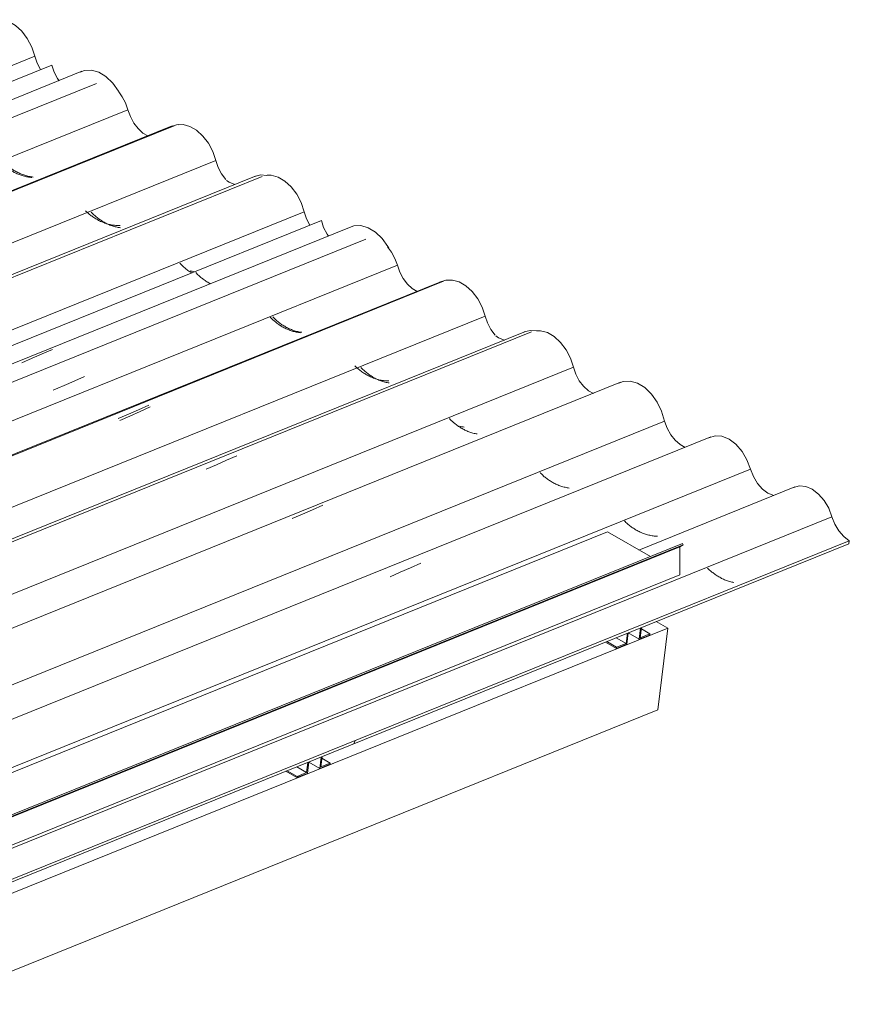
# Model space of a CAD drawing. Header units: metres. Extents: x -16.8 to 29.9, y -11.9 to 37.1.
# Tile 201 of 202: x -3.6 to -2.4, y 25.1 to 26.6. Entities that reach past the tile are written whole.
import ezdxf

# ---------------------------------------------------------------- set-up
doc = ezdxf.new("R2010")
doc.units = ezdxf.units.M
for name, color, linetype, lineweight in [('A-GLAZ-CWMG', 7, 'Continuous', 5), ('A-ROOF', 7, 'Continuous', 5), ('A-ROOF-OTLN', 7, 'Continuous', 5)]:
    doc.layers.add(name, color=color, linetype=linetype, lineweight=lineweight)

# ---------------------------------------------------------------- blocks, each defined once
blk = doc.blocks.new('FP_138-EXPLODE')
at = {"layer": 'A-GLAZ-CWMG', "color": 9, "true_color": 0xc0c0c0}
for p, q in [((-2.5665, 25.7495), (-2.5675, 25.7505)), ((-2.5654, 25.7485), (-2.5665, 25.7495)), ((-2.5644, 25.7475), (-2.5654, 25.7485)), ((-2.5633, 25.7465), (-2.5644, 25.7475)), ((-2.5621, 25.7456), (-2.5633, 25.7465)), ((-2.561, 25.7446), (-2.5621, 25.7456)), ((-2.5598, 25.7437), (-2.561, 25.7446)), ((-2.5586, 25.7427), (-2.5598, 25.7437)), ((-2.5574, 25.7418), (-2.5586, 25.7427)), ((-2.5561, 25.7409), (-2.5574, 25.7418)), ((-2.5548, 25.7401), (-2.5561, 25.7409)), ((-2.5535, 25.7392), (-2.5548, 25.7401)), ((-2.5522, 25.7384), (-2.5535, 25.7392)), ((-2.5509, 25.7376), (-2.5522, 25.7384)), ((-2.5495, 25.7368), (-2.5509, 25.7376)), ((-2.5481, 25.736), (-2.5495, 25.7368)), ((-2.5467, 25.7353), (-2.5481, 25.736)), ((-2.5453, 25.7346), (-2.5467, 25.7353)), ((-2.5438, 25.7339), (-2.5453, 25.7346)), ((-2.5424, 25.7333), (-2.5438, 25.7339)), ((-2.5409, 25.7327), (-2.5424, 25.7333)), ((-2.5394, 25.7321), (-2.5409, 25.7327)), ((-2.5379, 25.7316), (-2.5394, 25.7321)), ((-2.5364, 25.7311), (-2.5379, 25.7316)), ((-2.5349, 25.7306), (-2.5364, 25.7311)), ((-2.5333, 25.7302), (-2.5349, 25.7306)), ((-2.5318, 25.7298), (-2.5333, 25.7302)), ((-2.5302, 25.7295), (-2.5318, 25.7298)), ((-2.5287, 25.7292), (-2.5302, 25.7295))]:
    blk.add_line(p, q, dxfattribs=at)
blk = doc.blocks.new('FP_139-EXPLODE')
at = {"layer": 'A-GLAZ-CWMG'}
blk.add_line((-2.439, 25.8698), (-2.6685, 25.777), dxfattribs=at)
blk = doc.blocks.new('FP_140-EXPLODE')
at = {"layer": 'A-GLAZ-CWMG', "color": 9, "true_color": 0xc0c0c0}
for p, q in [((-2.6887, 25.8188), (-2.6898, 25.8198)), ((-2.6877, 25.8177), (-2.6887, 25.8188)), ((-2.6865, 25.8167), (-2.6877, 25.8177)), ((-2.6854, 25.8157), (-2.6865, 25.8167)), ((-2.6842, 25.8146), (-2.6854, 25.8157)), ((-2.683, 25.8137), (-2.6842, 25.8146)), ((-2.6818, 25.8127), (-2.683, 25.8137)), ((-2.6805, 25.8117), (-2.6818, 25.8127)), ((-2.6792, 25.8108), (-2.6805, 25.8117)), ((-2.6779, 25.8098), (-2.6792, 25.8108)), ((-2.6765, 25.8089), (-2.6779, 25.8098)), ((-2.6752, 25.8081), (-2.6765, 25.8089)), ((-2.6738, 25.8072), (-2.6752, 25.8081)), ((-2.6724, 25.8064), (-2.6738, 25.8072)), ((-2.6709, 25.8056), (-2.6724, 25.8064)), ((-2.6695, 25.8048), (-2.6709, 25.8056)), ((-2.668, 25.8041), (-2.6695, 25.8048)), ((-2.6665, 25.8033), (-2.668, 25.8041)), ((-2.665, 25.8027), (-2.6665, 25.8033)), ((-2.6634, 25.802), (-2.665, 25.8027)), ((-2.6619, 25.8014), (-2.6634, 25.802)), ((-2.6603, 25.8008), (-2.6619, 25.8014)), ((-2.6588, 25.8003), (-2.6603, 25.8008)), ((-2.6572, 25.7998), (-2.6588, 25.8003)), ((-2.6556, 25.7994), (-2.6572, 25.7998)), ((-2.654, 25.7989), (-2.6556, 25.7994)), ((-2.6524, 25.7986), (-2.654, 25.7989)), ((-2.6508, 25.7982), (-2.6524, 25.7986)), ((-2.6491, 25.798), (-2.6508, 25.7982)), ((-2.6475, 25.7977), (-2.6491, 25.798)), ((-2.6459, 25.7975), (-2.6475, 25.7977)), ((-2.6442, 25.7974), (-2.6459, 25.7975)), ((-2.6426, 25.7972), (-2.6442, 25.7974)), ((-2.641, 25.7972), (-2.6426, 25.7972))]:
    blk.add_line(p, q, dxfattribs=at)
blk = doc.blocks.new('FP_141-EXPLODE')
at = {"layer": 'A-GLAZ-CWMG'}
blk.add_line((-2.5627, 25.9435), (-4.5611, 25.1358), dxfattribs=at)
at = {"layer": 'A-GLAZ-CWMG', "color": 9, "true_color": 0xc0c0c0}
for p, q in [((-3.0047, 25.751), (-2.9896, 25.7577)), ((-3.0348, 25.7377), (-3.0198, 25.7444)), ((-3.0198, 25.7444), (-3.0047, 25.751))]:
    blk.add_line(p, q, dxfattribs=at)
blk = doc.blocks.new('FP_142-EXPLODE')
at = {"layer": 'A-GLAZ-CWMG', "color": 9, "true_color": 0xc0c0c0}
for p, q in [((-2.8131, 25.8899), (-2.814, 25.8909)), ((-2.812, 25.8889), (-2.8131, 25.8899)), ((-2.811, 25.8879), (-2.812, 25.8889)), ((-2.8099, 25.8869), (-2.811, 25.8879)), ((-2.8088, 25.8859), (-2.8099, 25.8869)), ((-2.8077, 25.8849), (-2.8088, 25.8859)), ((-2.8065, 25.884), (-2.8077, 25.8849)), ((-2.8053, 25.883), (-2.8065, 25.884)), ((-2.8041, 25.8821), (-2.8053, 25.883)), ((-2.8029, 25.8812), (-2.8041, 25.8821)), ((-2.8016, 25.8803), (-2.8029, 25.8812)), ((-2.8003, 25.8794), (-2.8016, 25.8803)), ((-2.799, 25.8786), (-2.8003, 25.8794)), ((-2.7977, 25.8777), (-2.799, 25.8786)), ((-2.7963, 25.8769), (-2.7977, 25.8777)), ((-2.795, 25.8762), (-2.7963, 25.8769)), ((-2.7936, 25.8754), (-2.795, 25.8762)), ((-2.7921, 25.8747), (-2.7936, 25.8754)), ((-2.7907, 25.874), (-2.7921, 25.8747)), ((-2.7893, 25.8733), (-2.7907, 25.874)), ((-2.7878, 25.8727), (-2.7893, 25.8733)), ((-2.7863, 25.8721), (-2.7878, 25.8727)), ((-2.7848, 25.8716), (-2.7863, 25.8721)), ((-2.7833, 25.871), (-2.7848, 25.8716)), ((-2.7818, 25.8705), (-2.7833, 25.871)), ((-2.7803, 25.8701), (-2.7818, 25.8705)), ((-2.7787, 25.8697), (-2.7803, 25.8701)), ((-2.7772, 25.8693), (-2.7787, 25.8697)), ((-2.7756, 25.869), (-2.7772, 25.8693)), ((-2.7741, 25.8687), (-2.7756, 25.869)), ((-2.7725, 25.8684), (-2.7741, 25.8687)), ((-2.7709, 25.8682), (-2.7725, 25.8684))]:
    blk.add_line(p, q, dxfattribs=at)
blk = doc.blocks.new('FP_143-EXPLODE')
at = {"layer": 'A-GLAZ-CWMG'}
blk.add_line((-2.6955, 26.0238), (-4.6996, 25.2139), dxfattribs=at)
at = {"layer": 'A-GLAZ-CWMG', "color": 9, "true_color": 0xc0c0c0}
for p, q in [((-3.1487, 25.8363), (-3.1338, 25.8428)), ((-3.1786, 25.8233), (-3.1636, 25.8298)), ((-3.1636, 25.8298), (-3.1487, 25.8363))]:
    blk.add_line(p, q, dxfattribs=at)
blk = doc.blocks.new('FP_144-EXPLODE')
at = {"layer": 'A-GLAZ-CWMG', "color": 9, "true_color": 0xc0c0c0}
for p, q in [((-2.9463, 25.9693), (-2.9472, 25.9703)), ((-2.9453, 25.9683), (-2.9463, 25.9693)), ((-2.9443, 25.9673), (-2.9453, 25.9683)), ((-2.9433, 25.9664), (-2.9443, 25.9673)), ((-2.9422, 25.9654), (-2.9433, 25.9664)), ((-2.9411, 25.9644), (-2.9422, 25.9654)), ((-2.94, 25.9635), (-2.9411, 25.9644)), ((-2.9388, 25.9625), (-2.94, 25.9635)), ((-2.9376, 25.9616), (-2.9388, 25.9625)), ((-2.9364, 25.9607), (-2.9376, 25.9616)), ((-2.9352, 25.9598), (-2.9364, 25.9607)), ((-2.9339, 25.9589), (-2.9352, 25.9598)), ((-2.9326, 25.9581), (-2.9339, 25.9589)), ((-2.9313, 25.9573), (-2.9326, 25.9581)), ((-2.93, 25.9565), (-2.9313, 25.9573)), ((-2.9286, 25.9557), (-2.93, 25.9565)), ((-2.9273, 25.9549), (-2.9286, 25.9557)), ((-2.9259, 25.9542), (-2.9273, 25.9549)), ((-2.9245, 25.9535), (-2.9259, 25.9542)), ((-2.9231, 25.9528), (-2.9245, 25.9535)), ((-2.9216, 25.9522), (-2.9231, 25.9528)), ((-2.9202, 25.9516), (-2.9216, 25.9522)), ((-2.9187, 25.951), (-2.9202, 25.9516)), ((-2.9172, 25.9505), (-2.9187, 25.951)), ((-2.9157, 25.95), (-2.9172, 25.9505)), ((-2.9142, 25.9495), (-2.9157, 25.95)), ((-2.9127, 25.9491), (-2.9142, 25.9495)), ((-2.9112, 25.9487), (-2.9127, 25.9491)), ((-2.9096, 25.9483), (-2.9112, 25.9487)), ((-2.9081, 25.948), (-2.9096, 25.9483)), ((-2.9065, 25.9478), (-2.9081, 25.948))]:
    blk.add_line(p, q, dxfattribs=at)
blk = doc.blocks.new('FP_145-EXPLODE')
at = {"layer": 'A-GLAZ-CWMG'}
blk.add_line((-2.8266, 26.0979), (-4.829, 25.2886), dxfattribs=at)
at = {"layer": 'A-GLAZ-CWMG', "color": 9, "true_color": 0xc0c0c0}
for p, q in [((-3.2754, 25.909), (-3.2605, 25.9156)), ((-3.3054, 25.8959), (-3.2904, 25.9025)), ((-3.2904, 25.9025), (-3.2754, 25.909))]:
    blk.add_line(p, q, dxfattribs=at)
blk = doc.blocks.new('FP_146-EXPLODE')
at = {"layer": 'A-GLAZ-CWMG', "color": 9, "true_color": 0xc0c0c0}
for p, q in [((-3.0766, 26.0445), (-3.0776, 26.0455)), ((-3.0756, 26.0435), (-3.0766, 26.0445)), ((-3.0746, 26.0425), (-3.0756, 26.0435)), ((-3.0735, 26.0415), (-3.0746, 26.0425)), ((-3.0724, 26.0405), (-3.0735, 26.0415)), ((-3.0713, 26.0395), (-3.0724, 26.0405)), ((-3.0701, 26.0385), (-3.0713, 26.0395)), ((-3.069, 26.0376), (-3.0701, 26.0385)), ((-3.0677, 26.0366), (-3.069, 26.0376)), ((-3.0665, 26.0357), (-3.0677, 26.0366)), ((-3.0652, 26.0348), (-3.0665, 26.0357)), ((-3.064, 26.0339), (-3.0652, 26.0348)), ((-3.0626, 26.0331), (-3.064, 26.0339)), ((-3.0613, 26.0322), (-3.0626, 26.0331)), ((-3.0599, 26.0314), (-3.0613, 26.0322)), ((-3.0586, 26.0306), (-3.0599, 26.0314)), ((-3.0571, 26.0299), (-3.0586, 26.0306)), ((-3.0557, 26.0291), (-3.0571, 26.0299)), ((-3.0543, 26.0284), (-3.0557, 26.0291)), ((-3.0528, 26.0278), (-3.0543, 26.0284)), ((-3.0513, 26.0271), (-3.0528, 26.0278)), ((-3.0499, 26.0265), (-3.0513, 26.0271)), ((-3.0483, 26.026), (-3.0499, 26.0265)), ((-3.0468, 26.0254), (-3.0483, 26.026)), ((-3.0453, 26.025), (-3.0468, 26.0254)), ((-3.0438, 26.0245), (-3.0453, 26.025)), ((-3.0422, 26.0241), (-3.0438, 26.0245)), ((-3.0406, 26.0237), (-3.0422, 26.0241)), ((-3.0391, 26.0234), (-3.0406, 26.0237)), ((-3.0375, 26.0231), (-3.0391, 26.0234)), ((-3.0359, 26.0228), (-3.0375, 26.0231))]:
    blk.add_line(p, q, dxfattribs=at)
blk = doc.blocks.new('FP_147-EXPLODE')
at = {"layer": 'A-GLAZ-CWMG'}
blk.add_line((-2.9561, 26.1725), (-4.9583, 25.3633), dxfattribs=at)
at = {"layer": 'A-GLAZ-CWMG', "color": 9, "true_color": 0xc0c0c0}
for p, q in [((-3.4197, 25.9769), (-3.4048, 25.9835)), ((-3.4048, 25.9835), (-3.3898, 25.9901)), ((-3.4347, 25.9704), (-3.4197, 25.9769))]:
    blk.add_line(p, q, dxfattribs=at)
blk = doc.blocks.new('FP_148-EXPLODE')
at = {"layer": 'A-GLAZ-CWMG', "color": 9, "true_color": 0xc0c0c0}
for p, q in [((-3.2065, 26.1191), (-3.2075, 26.1202)), ((-3.2055, 26.1181), (-3.2065, 26.1191)), ((-3.2045, 26.1171), (-3.2055, 26.1181)), ((-3.2034, 26.1161), (-3.2045, 26.1171)), ((-3.2023, 26.1152), (-3.2034, 26.1161)), ((-3.2012, 26.1142), (-3.2023, 26.1152)), ((-3.2, 26.1132), (-3.2012, 26.1142)), ((-3.1988, 26.1123), (-3.2, 26.1132)), ((-3.1976, 26.1113), (-3.1988, 26.1123)), ((-3.1964, 26.1104), (-3.1976, 26.1113)), ((-3.1951, 26.1095), (-3.1964, 26.1104)), ((-3.1938, 26.1086), (-3.1951, 26.1095)), ((-3.1925, 26.1078), (-3.1938, 26.1086)), ((-3.1912, 26.107), (-3.1925, 26.1078)), ((-3.1898, 26.1062), (-3.1912, 26.107)), ((-3.1885, 26.1054), (-3.1898, 26.1062)), ((-3.1871, 26.1046), (-3.1885, 26.1054)), ((-3.1856, 26.1039), (-3.1871, 26.1046)), ((-3.1842, 26.1032), (-3.1856, 26.1039)), ((-3.1827, 26.1025), (-3.1842, 26.1032)), ((-3.1813, 26.1019), (-3.1827, 26.1025)), ((-3.1798, 26.1013), (-3.1813, 26.1019)), ((-3.1783, 26.1007), (-3.1798, 26.1013)), ((-3.1768, 26.1002), (-3.1783, 26.1007)), ((-3.1753, 26.0997), (-3.1768, 26.1002)), ((-3.1737, 26.0993), (-3.1753, 26.0997)), ((-3.1722, 26.0988), (-3.1737, 26.0993)), ((-3.1706, 26.0985), (-3.1722, 26.0988)), ((-3.1691, 26.0981), (-3.1706, 26.0985)), ((-3.1675, 26.0978), (-3.1691, 26.0981)), ((-3.1659, 26.0976), (-3.1675, 26.0978)), ((-3.1644, 26.0974), (-3.1659, 26.0976))]:
    blk.add_line(p, q, dxfattribs=at)
blk = doc.blocks.new('FP_149-EXPLODE')
at = {"layer": 'A-GLAZ-CWMG'}
blk.add_line((-3.0705, 26.2346), (-5.007, 25.452), dxfattribs=at)
at = {"layer": 'A-GLAZ-CWMG', "color": 9, "true_color": 0xc0c0c0}
for p, q in [((-3.5077, 26.0221), (-3.4847, 26.0323)), ((-3.5308, 26.012), (-3.5077, 26.0221))]:
    blk.add_line(p, q, dxfattribs=at)
blk = doc.blocks.new('FP_150-EXPLODE')
at = {"layer": 'A-GLAZ-CWMG', "color": 9, "true_color": 0xc0c0c0}
for p, q in [((-3.3195, 26.1842), (-3.3204, 26.1852)), ((-3.3185, 26.1832), (-3.3195, 26.1842)), ((-3.3175, 26.1822), (-3.3185, 26.1832)), ((-3.3164, 26.1812), (-3.3175, 26.1822)), ((-3.3154, 26.1802), (-3.3164, 26.1812)), ((-3.3143, 26.1792), (-3.3154, 26.1802)), ((-3.3131, 26.1783), (-3.3143, 26.1792)), ((-3.312, 26.1773), (-3.3131, 26.1783)), ((-3.3108, 26.1764), (-3.312, 26.1773)), ((-3.3096, 26.1754), (-3.3108, 26.1764)), ((-3.3083, 26.1745), (-3.3096, 26.1754)), ((-3.3071, 26.1737), (-3.3083, 26.1745)), ((-3.3058, 26.1728), (-3.3071, 26.1737)), ((-3.3045, 26.1719), (-3.3058, 26.1728)), ((-3.3031, 26.1711), (-3.3045, 26.1719)), ((-3.3018, 26.1703), (-3.3031, 26.1711)), ((-3.3004, 26.1696), (-3.3018, 26.1703)), ((-3.299, 26.1688), (-3.3004, 26.1696))]:
    blk.add_line(p, q, dxfattribs=at)
blk = doc.blocks.new('Rectangular Mullion - Telha Fibrocimento - Ondulada-1868137-EXPLODE')
at = {"layer": 'A-GLAZ-CWMG', "true_color": 0xc0c0c0}
h = blk.add_hatch(dxfattribs=at)
h.set_pattern_fill('FP_17', color=9, style=0, pattern_type=2)
h.set_pattern_definition([(30, (-8.242, 7.884), (1.149291, 0.9953697), [0.05475, -0.94072, 0.05475, -0.94072, -5.309]), (30, (-8.242, 7.884), (1.149291, 0.9953697), [-1.991, 0.05475, -1.936, 0.05475, -0.94072, -2.323]), (30, (-8.242, 7.884), (1.149291, 0.9953697), [-4.977, 0.05475, -0.6089, 0.05475, -1.604]), (125.104, (-7.811, 8.299), (-0.823609, 0.5080535), [0.04123, -0.70835, 0.04123, -0.70835, -3.998]), (125.104, (-7.811, 8.299), (-0.823609, 0.5080535), [-1.499, 0.04123, -1.458, 0.04123, -0.70835, -1.749]), (125.104, (-7.811, 8.299), (-0.823609, 0.5080535), [-3.748, 0.04123, -0.45849, 0.04123, -1.208]), (248.794, (-7.667, 9.046), (-0.3260132, -1.5039096), [0.06554, -1.126, 0.06554, -1.126, -6.356]), (248.794, (-7.667, 9.046), (-0.3260132, -1.5039096), [-2.383, 0.06554, -2.318, 0.06554, -1.126, -2.781]), (248.794, (-7.667, 9.046), (-0.3260132, -1.5039096), [-5.958, 0.06554, -0.7289, 0.06554, -1.921])])
h.paths.add_polyline_path([(-4.417, 24.9547), (-2.3593, 25.7863), (-2.3588, 25.7907), (-4.4165, 24.9591)])
at = {"layer": 'A-GLAZ-CWMG'}
for p, q in [((-3.1359, 26.2618), (-5.0616, 25.4835)), ((-3.024, 26.1961), (-4.9487, 25.4183)), ((-2.8947, 26.1213), (-4.8192, 25.3435)), ((-2.7647, 26.046), (-4.6889, 25.2683)), ((-2.6307, 25.9667), (-4.5529, 25.1898)), ((-2.5044, 25.8961), (-4.429, 25.1182)), ((-2.3843, 25.8259), (-4.442, 24.9943)), ((-2.3593, 25.7863), (-4.417, 24.9547)), ((-2.3588, 25.7907), (-4.4165, 24.9591)), ((-2.3588, 25.7907), (-2.3593, 25.7863))]:
    blk.add_line(p, q, dxfattribs=at)
for points in [[(-3.1359, 26.2618, 0), (-3.1325, 26.2515, 0), (-3.1275, 26.2419, 0), (-3.1254, 26.2388, 0)], [(-3.0385, 26.2232, 0), (-3.0324, 26.2152, 0), (-3.0275, 26.206, 0), (-3.024, 26.1961, 0)], [(-3.024, 26.1961, 0), (-3.0205, 26.1859, 0), (-3.0155, 26.1765, 0), (-3.0092, 26.1683, 0), (-3.0021, 26.1618, 0), (-2.9949, 26.1576, 0)], [(-2.9498, 26.1741, 0), (-2.9428, 26.1741, 0), (-2.9329, 26.1715, 0), (-2.923, 26.1657, 0), (-2.9138, 26.1573, 0), (-2.9057, 26.1467, 0), (-2.8992, 26.1345, 0), (-2.8947, 26.1213, 0)], [(-2.8947, 26.1213, 0), (-2.8912, 26.1111, 0), (-2.8862, 26.1016, 0), (-2.8799, 26.0933, 0)], [(-2.8192, 26.0997, 0), (-2.8132, 26.0996, 0), (-2.8031, 26.0969, 0), (-2.7932, 26.0911, 0), (-2.7839, 26.0825, 0), (-2.7757, 26.0718, 0), (-2.7692, 26.0593, 0), (-2.7647, 26.046, 0)], [(-2.7647, 26.046, 0), (-2.7612, 26.0357, 0), (-2.7562, 26.0262, 0), (-2.7499, 26.0179, 0), (-2.7426, 26.0114, 0), (-2.7355, 26.0072, 0)], [(-2.6981, 26.0226, 0), (-2.6916, 26.025, 0), (-2.6814, 26.0255, 0), (-2.6706, 26.0224, 0), (-2.66, 26.016, 0), (-2.6501, 26.0065, 0), (-2.6416, 25.9946, 0), (-2.635, 25.9811, 0), (-2.6307, 25.9667, 0)], [(-2.6307, 25.9667, 0), (-2.6269, 25.9563, 0), (-2.6217, 25.9467, 0), (-2.6152, 25.9385, 0), (-2.6078, 25.9321, 0), (-2.6003, 25.928, 0)], [(-2.5655, 25.9421, 0), (-2.5564, 25.9451, 0), (-2.5462, 25.9444, 0), (-2.5358, 25.9402, 0), (-2.5257, 25.9326, 0), (-2.5167, 25.9222, 0), (-2.5095, 25.9098, 0), (-2.5044, 25.8961, 0)], [(-2.5044, 25.8961, 0), (-2.5, 25.885, 0), (-2.494, 25.875, 0), (-2.4866, 25.8667, 0), (-2.4785, 25.8606, 0), (-2.4701, 25.8571, 0)], [(-2.4408, 25.869, 0), (-2.4323, 25.8714, 0), (-2.4229, 25.8705, 0), (-2.4133, 25.8664, 0), (-2.4041, 25.8594, 0), (-2.3959, 25.8499, 0), (-2.3891, 25.8385, 0), (-2.3843, 25.8259, 0)], [(-2.3843, 25.8259, 0), (-2.3801, 25.815, 0), (-2.3742, 25.805, 0), (-2.3669, 25.7967, 0), (-2.3588, 25.7907, 0)]]:
    blk.add_polyline3d(points, dxfattribs=at)
for name in ['FP_149-EXPLODE', 'FP_147-EXPLODE', 'FP_150-EXPLODE', 'FP_148-EXPLODE', 'FP_145-EXPLODE', 'FP_146-EXPLODE', 'FP_143-EXPLODE', 'FP_144-EXPLODE', 'FP_141-EXPLODE', 'FP_142-EXPLODE', 'FP_139-EXPLODE', 'FP_140-EXPLODE', 'FP_138-EXPLODE']:
    blk.add_blockref(name, (0, 0), dxfattribs=at)
blk = doc.blocks.new('Rectangular Mullion - Telha Fibrocimento - Ondulada-1910064-EXPLODE')
blk.add_blockref('Rectangular Mullion - Telha Fibrocimento - Ondulada-1868137-EXPLODE', (0, 0))
blk = doc.blocks.new('FP_158-EXPLODE')
at = {"layer": 'A-GLAZ-CWMG', "color": 9, "true_color": 0xc0c0c0}
for p, q in [((-2.9304, 25.9589), (-2.932, 25.9593)), ((-2.9289, 25.9585), (-2.9304, 25.9589)), ((-2.9273, 25.9581), (-2.9289, 25.9585)), ((-2.9258, 25.9578), (-2.9273, 25.9581))]:
    blk.add_line(p, q, dxfattribs=at)
blk = doc.blocks.new('FP_159-EXPLODE')
at = {"layer": 'A-GLAZ-CWMG'}
blk.add_line((-2.8355, 26.0987), (-4.7718, 25.3162), dxfattribs=at)
blk = doc.blocks.new('FP_160-EXPLODE')
at = {"layer": 'A-GLAZ-CWMG', "color": 9, "true_color": 0xc0c0c0}
for p, q in [((-3.0857, 26.0472), (-3.0867, 26.0483)), ((-3.0846, 26.0462), (-3.0857, 26.0472)), ((-3.0835, 26.0452), (-3.0846, 26.0462)), ((-3.0823, 26.0442), (-3.0835, 26.0452)), ((-3.0811, 26.0432), (-3.0823, 26.0442)), ((-3.0799, 26.0422), (-3.0811, 26.0432)), ((-3.0787, 26.0412), (-3.0799, 26.0422)), ((-3.0774, 26.0402), (-3.0787, 26.0412)), ((-3.0761, 26.0393), (-3.0774, 26.0402)), ((-3.0748, 26.0384), (-3.0761, 26.0393)), ((-3.0735, 26.0375), (-3.0748, 26.0384)), ((-3.0721, 26.0366), (-3.0735, 26.0375)), ((-3.0707, 26.0358), (-3.0721, 26.0366)), ((-3.0693, 26.035), (-3.0707, 26.0358)), ((-3.0679, 26.0342), (-3.0693, 26.035)), ((-3.0664, 26.0334), (-3.0679, 26.0342)), ((-3.065, 26.0327), (-3.0664, 26.0334)), ((-3.0635, 26.032), (-3.065, 26.0327)), ((-3.062, 26.0313), (-3.0635, 26.032)), ((-3.0605, 26.0307), (-3.062, 26.0313)), ((-3.0589, 26.03), (-3.0605, 26.0307)), ((-3.0574, 26.0295), (-3.0589, 26.03)), ((-3.0558, 26.029), (-3.0574, 26.0295)), ((-3.0542, 26.0285), (-3.0558, 26.029)), ((-3.0527, 26.028), (-3.0542, 26.0285)), ((-3.0511, 26.0276), (-3.0527, 26.028)), ((-3.0495, 26.0272), (-3.0511, 26.0276)), ((-3.0479, 26.0269), (-3.0495, 26.0272)), ((-3.0462, 26.0266), (-3.0479, 26.0269)), ((-3.0446, 26.0264), (-3.0462, 26.0266)), ((-3.043, 26.0262), (-3.0446, 26.0264)), ((-3.0414, 26.026), (-3.043, 26.0262)), ((-3.0398, 26.0259), (-3.0414, 26.026)), ((-3.0381, 26.0258), (-3.0398, 26.0259)), ((-3.0365, 26.0258), (-3.0381, 26.0258))]:
    blk.add_line(p, q, dxfattribs=at)
blk = doc.blocks.new('FP_161-EXPLODE')
at = {"layer": 'A-GLAZ-CWMG'}
blk.add_line((-2.9592, 26.1724), (-4.9595, 25.364), dxfattribs=at)
at = {"layer": 'A-GLAZ-CWMG', "color": 9, "true_color": 0xc0c0c0}
for p, q in [((-3.4026, 25.9808), (-3.3876, 25.9875)), ((-3.4327, 25.9675), (-3.4177, 25.9742)), ((-3.4177, 25.9742), (-3.4026, 25.9808))]:
    blk.add_line(p, q, dxfattribs=at)
blk = doc.blocks.new('FP_162-EXPLODE')
at = {"layer": 'A-GLAZ-CWMG', "color": 9, "true_color": 0xc0c0c0}
for p, q in [((-3.2101, 26.1185), (-3.2111, 26.1196)), ((-3.2091, 26.1175), (-3.2101, 26.1185)), ((-3.2081, 26.1165), (-3.2091, 26.1175)), ((-3.207, 26.1155), (-3.2081, 26.1165)), ((-3.2059, 26.1146), (-3.207, 26.1155)), ((-3.2048, 26.1136), (-3.2059, 26.1146)), ((-3.2036, 26.1126), (-3.2048, 26.1136)), ((-3.2024, 26.1117), (-3.2036, 26.1126)), ((-3.2012, 26.1108), (-3.2024, 26.1117)), ((-3.2, 26.1099), (-3.2012, 26.1108)), ((-3.1987, 26.109), (-3.2, 26.1099)), ((-3.1974, 26.1081), (-3.1987, 26.109)), ((-3.1961, 26.1073), (-3.1974, 26.1081)), ((-3.1948, 26.1064), (-3.1961, 26.1073)), ((-3.1934, 26.1056), (-3.1948, 26.1064)), ((-3.1921, 26.1049), (-3.1934, 26.1056)), ((-3.1907, 26.1041), (-3.1921, 26.1049)), ((-3.1893, 26.1034), (-3.1907, 26.1041)), ((-3.1878, 26.1027), (-3.1893, 26.1034)), ((-3.1864, 26.102), (-3.1878, 26.1027)), ((-3.1849, 26.1014), (-3.1864, 26.102)), ((-3.1834, 26.1008), (-3.1849, 26.1014)), ((-3.1819, 26.1003), (-3.1834, 26.1008)), ((-3.1804, 26.0997), (-3.1819, 26.1003)), ((-3.1789, 26.0992), (-3.1804, 26.0997)), ((-3.1774, 26.0988), (-3.1789, 26.0992)), ((-3.1759, 26.0984), (-3.1774, 26.0988)), ((-3.1743, 26.098), (-3.1759, 26.0984)), ((-3.1728, 26.0977), (-3.1743, 26.098)), ((-3.1712, 26.0974), (-3.1728, 26.0977)), ((-3.1696, 26.0971), (-3.1712, 26.0974)), ((-3.1681, 26.0969), (-3.1696, 26.0971)), ((-3.1665, 26.0967), (-3.1681, 26.0969))]:
    blk.add_line(p, q, dxfattribs=at)
blk = doc.blocks.new('FP_163-EXPLODE')
at = {"layer": 'A-GLAZ-CWMG'}
blk.add_line((-3.092, 26.2527), (-5.096, 25.4428), dxfattribs=at)
at = {"layer": 'A-GLAZ-CWMG', "color": 9, "true_color": 0xc0c0c0}
for p, q in [((-3.5467, 26.0656), (-3.5318, 26.072)), ((-3.5766, 26.0526), (-3.5617, 26.0591)), ((-3.5617, 26.0591), (-3.5467, 26.0656))]:
    blk.add_line(p, q, dxfattribs=at)
blk = doc.blocks.new('FP_164-EXPLODE')
at = {"layer": 'A-GLAZ-CWMG', "color": 9, "true_color": 0xc0c0c0}
for p, q in [((-3.3433, 26.198), (-3.3443, 26.199)), ((-3.3424, 26.197), (-3.3433, 26.198)), ((-3.3414, 26.196), (-3.3424, 26.197)), ((-3.3403, 26.1951), (-3.3414, 26.196)), ((-3.3392, 26.1941), (-3.3403, 26.1951)), ((-3.3382, 26.1931), (-3.3392, 26.1941)), ((-3.337, 26.1922), (-3.3382, 26.1931)), ((-3.3359, 26.1912), (-3.337, 26.1922)), ((-3.3347, 26.1903), (-3.3359, 26.1912)), ((-3.3335, 26.1894), (-3.3347, 26.1903)), ((-3.3323, 26.1885), (-3.3335, 26.1894)), ((-3.331, 26.1876), (-3.3323, 26.1885)), ((-3.3297, 26.1868), (-3.331, 26.1876)), ((-3.3284, 26.186), (-3.3297, 26.1868)), ((-3.3271, 26.1852), (-3.3284, 26.186))]:
    blk.add_line(p, q, dxfattribs=at)
blk = doc.blocks.new('FP_165-EXPLODE')
at = {"layer": 'A-GLAZ-CWMG'}
blk.add_line((-3.2231, 26.3268), (-5.2255, 25.5175), dxfattribs=at)
blk = doc.blocks.new('FP_166-EXPLODE')
at = {"layer": 'A-GLAZ-CWMG', "color": 9, "true_color": 0xc0c0c0}
for p, q in [((-3.4737, 26.2732), (-3.4747, 26.2742)), ((-3.4727, 26.2722), (-3.4737, 26.2732)), ((-3.4716, 26.2712), (-3.4727, 26.2722)), ((-3.4706, 26.2702), (-3.4716, 26.2712)), ((-3.4695, 26.2692), (-3.4706, 26.2702)), ((-3.4684, 26.2682), (-3.4695, 26.2692)), ((-3.4672, 26.2672), (-3.4684, 26.2682)), ((-3.466, 26.2663), (-3.4672, 26.2672)), ((-3.4648, 26.2654), (-3.466, 26.2663)), ((-3.4636, 26.2644), (-3.4648, 26.2654)), ((-3.4623, 26.2635), (-3.4636, 26.2644)), ((-3.461, 26.2627), (-3.4623, 26.2635)), ((-3.4597, 26.2618), (-3.461, 26.2627)), ((-3.4584, 26.261), (-3.4597, 26.2618)), ((-3.4571, 26.2601), (-3.4584, 26.261)), ((-3.4557, 26.2594), (-3.4571, 26.2601)), ((-3.4543, 26.2586), (-3.4557, 26.2594)), ((-3.4529, 26.2579), (-3.4543, 26.2586)), ((-3.4514, 26.2572), (-3.4529, 26.2579)), ((-3.45, 26.2565), (-3.4514, 26.2572)), ((-3.4485, 26.2559), (-3.45, 26.2565)), ((-3.447, 26.2553), (-3.4485, 26.2559)), ((-3.4455, 26.2547), (-3.447, 26.2553)), ((-3.444, 26.2542), (-3.4455, 26.2547)), ((-3.4425, 26.2537), (-3.444, 26.2542)), ((-3.4409, 26.2532), (-3.4425, 26.2537)), ((-3.4394, 26.2528), (-3.4409, 26.2532)), ((-3.4378, 26.2524), (-3.4394, 26.2528)), ((-3.4363, 26.2521), (-3.4378, 26.2524)), ((-3.4347, 26.2518), (-3.4363, 26.2521)), ((-3.4332, 26.2515), (-3.4347, 26.2518)), ((-3.4316, 26.2513), (-3.4332, 26.2515))]:
    blk.add_line(p, q, dxfattribs=at)
blk = doc.blocks.new('FP_167-EXPLODE')
at = {"layer": 'A-GLAZ-CWMG'}
blk.add_line((-3.3526, 26.4014), (-4.5264, 25.927), dxfattribs=at)
blk = doc.blocks.new('FP_168-EXPLODE')
at = {"layer": 'A-GLAZ-CWMG', "color": 9, "true_color": 0xc0c0c0}
for p, q in [((-3.6035, 26.3478), (-3.6045, 26.3489)), ((-3.6025, 26.3468), (-3.6035, 26.3478)), ((-3.6015, 26.3458), (-3.6025, 26.3468)), ((-3.6004, 26.3448), (-3.6015, 26.3458)), ((-3.5993, 26.3439), (-3.6004, 26.3448)), ((-3.5982, 26.3429), (-3.5993, 26.3439)), ((-3.5971, 26.3419), (-3.5982, 26.3429)), ((-3.5959, 26.341), (-3.5971, 26.3419)), ((-3.5947, 26.3401), (-3.5959, 26.341)), ((-3.5935, 26.3391), (-3.5947, 26.3401)), ((-3.5922, 26.3383), (-3.5935, 26.3391)), ((-3.5909, 26.3374), (-3.5922, 26.3383)), ((-3.5896, 26.3365), (-3.5909, 26.3374)), ((-3.5883, 26.3357), (-3.5896, 26.3365)), ((-3.5869, 26.3349), (-3.5883, 26.3357)), ((-3.5856, 26.3341), (-3.5869, 26.3349)), ((-3.5842, 26.3334), (-3.5856, 26.3341)), ((-3.5828, 26.3326), (-3.5842, 26.3334)), ((-3.5813, 26.3319), (-3.5828, 26.3326)), ((-3.5799, 26.3313), (-3.5813, 26.3319)), ((-3.5784, 26.3306), (-3.5799, 26.3313)), ((-3.577, 26.33), (-3.5784, 26.3306)), ((-3.5755, 26.3295), (-3.577, 26.33)), ((-3.574, 26.329), (-3.5755, 26.3295)), ((-3.5724, 26.3285), (-3.574, 26.329)), ((-3.5709, 26.328), (-3.5724, 26.3285)), ((-3.5694, 26.3276), (-3.5709, 26.328)), ((-3.5678, 26.3272), (-3.5694, 26.3276)), ((-3.5663, 26.3269), (-3.5678, 26.3272)), ((-3.5647, 26.3266), (-3.5663, 26.3269)), ((-3.5632, 26.3263), (-3.5647, 26.3266)), ((-3.5616, 26.3261), (-3.5632, 26.3263)), ((-3.56, 26.3259), (-3.5616, 26.3261))]:
    blk.add_line(p, q, dxfattribs=at)
blk = doc.blocks.new('FP_169-EXPLODE')
at = {"layer": 'A-GLAZ-CWMG'}
blk.add_line((-3.467, 26.4635), (-4.4169, 26.0796), dxfattribs=at)
at = {"layer": 'A-GLAZ-CWMG', "color": 9, "true_color": 0xc0c0c0}
for p, q in [((-3.9049, 26.2522), (-3.8819, 26.2623)), ((-3.928, 26.2421), (-3.9049, 26.2522))]:
    blk.add_line(p, q, dxfattribs=at)
blk = doc.blocks.new('Rectangular Mullion - Telha Fibrocimento - Ondulada-V154-EXPLODE')
at = {"layer": 'A-GLAZ-CWMG'}
for p, q in [((-3.5324, 26.4907), (-4.4169, 26.1332)), ((-3.4205, 26.425), (-4.5264, 25.9781)), ((-3.2912, 26.3502), (-5.2135, 25.5733)), ((-3.1612, 26.2749), (-5.0854, 25.4973))]:
    blk.add_line(p, q, dxfattribs=at)
for points in [[(-3.5324, 26.4907, 0), (-3.529, 26.4804, 0), (-3.524, 26.4708, 0), (-3.5219, 26.4677, 0)], [(-3.4341, 26.4511, 0), (-3.4289, 26.4441, 0), (-3.424, 26.4349, 0), (-3.4205, 26.425, 0)], [(-3.4205, 26.425, 0), (-3.417, 26.4148, 0), (-3.412, 26.4054, 0), (-3.4057, 26.3972, 0), (-3.3985, 26.3907, 0), (-3.3914, 26.3866, 0)], [(-3.3463, 26.403, 0), (-3.3393, 26.4031, 0), (-3.3294, 26.4004, 0), (-3.3195, 26.3947, 0), (-3.3103, 26.3863, 0), (-3.3022, 26.3756, 0), (-3.2957, 26.3634, 0), (-3.2912, 26.3502, 0)], [(-3.2912, 26.3502, 0), (-3.2877, 26.34, 0), (-3.2827, 26.3305, 0), (-3.2764, 26.3223, 0)], [(-3.2157, 26.3286, 0), (-3.2097, 26.3285, 0), (-3.1996, 26.3258, 0), (-3.1897, 26.32, 0), (-3.1803, 26.3114, 0), (-3.1722, 26.3007, 0), (-3.1657, 26.2883, 0), (-3.1612, 26.2749, 0)], [(-3.1612, 26.2749, 0), (-3.1577, 26.2646, 0), (-3.1527, 26.2551, 0)], [(-3.0946, 26.2515, 0), (-3.0881, 26.2539, 0), (-3.0779, 26.2544, 0), (-3.0671, 26.2513, 0), (-3.0564, 26.2449, 0), (-3.0466, 26.2354, 0), (-3.0381, 26.2236, 0), (-3.0367, 26.2211, 0)], [(-2.962, 26.171, 0), (-2.9528, 26.174, 0), (-2.9498, 26.1742, 0)], [(-2.8373, 26.0979, 0), (-2.8287, 26.1003, 0), (-2.8194, 26.0994, 0)], [(-2.8789, 26.0921, 0), (-2.8749, 26.0895, 0), (-2.8664, 26.086, 0)]]:
    blk.add_polyline3d(points, dxfattribs=at)
for name in ['FP_169-EXPLODE', 'FP_167-EXPLODE', 'FP_168-EXPLODE', 'FP_165-EXPLODE', 'FP_166-EXPLODE', 'FP_163-EXPLODE', 'FP_164-EXPLODE', 'FP_161-EXPLODE', 'FP_162-EXPLODE', 'FP_159-EXPLODE', 'FP_160-EXPLODE', 'FP_158-EXPLODE']:
    blk.add_blockref(name, (0, 0), dxfattribs=at)
blk = doc.blocks.new('Rectangular Mullion - Telha Fibrocimento - Ondulada-1910065-EXPLODE')
blk.add_blockref('Rectangular Mullion - Telha Fibrocimento - Ondulada-V154-EXPLODE', (0, 0))
blk = doc.blocks.new('FP_176-EXPLODE')
at = {"layer": 'A-GLAZ-CWMG', "color": 9, "true_color": 0xc0c0c0}
for p, q in [((-3.3275, 26.1875), (-3.329, 26.188)), ((-3.326, 26.1872), (-3.3275, 26.1875)), ((-3.3244, 26.1868), (-3.326, 26.1872)), ((-3.3228, 26.1865), (-3.3244, 26.1868))]:
    blk.add_line(p, q, dxfattribs=at)
blk = doc.blocks.new('FP_177-EXPLODE')
at = {"layer": 'A-GLAZ-CWMG'}
blk.add_line((-3.232, 26.3276), (-5.1682, 25.5451), dxfattribs=at)
blk = doc.blocks.new('FP_178-EXPLODE')
at = {"layer": 'A-GLAZ-CWMG', "color": 9, "true_color": 0xc0c0c0}
for p, q in [((-3.4818, 26.275), (-3.4828, 26.276)), ((-3.4806, 26.274), (-3.4818, 26.275)), ((-3.4795, 26.273), (-3.4806, 26.274)), ((-3.4783, 26.2719), (-3.4795, 26.273)), ((-3.4771, 26.271), (-3.4783, 26.2719)), ((-3.4759, 26.27), (-3.4771, 26.271)), ((-3.4746, 26.269), (-3.4759, 26.27)), ((-3.4733, 26.2681), (-3.4746, 26.269)), ((-3.472, 26.2672), (-3.4733, 26.2681)), ((-3.4707, 26.2663), (-3.472, 26.2672)), ((-3.4693, 26.2654), (-3.4707, 26.2663)), ((-3.4679, 26.2645), (-3.4693, 26.2654)), ((-3.4665, 26.2637), (-3.4679, 26.2645)), ((-3.4651, 26.2629), (-3.4665, 26.2637)), ((-3.4637, 26.2622), (-3.4651, 26.2629)), ((-3.4622, 26.2614), (-3.4637, 26.2622)), ((-3.4607, 26.2607), (-3.4622, 26.2614)), ((-3.4592, 26.26), (-3.4607, 26.2607)), ((-3.4577, 26.2594), (-3.4592, 26.26)), ((-3.4561, 26.2588), (-3.4577, 26.2594)), ((-3.4546, 26.2582), (-3.4561, 26.2588)), ((-3.453, 26.2577), (-3.4546, 26.2582)), ((-3.4515, 26.2572), (-3.453, 26.2577)), ((-3.4499, 26.2567), (-3.4515, 26.2572)), ((-3.4483, 26.2563), (-3.4499, 26.2567)), ((-3.4467, 26.2559), (-3.4483, 26.2563)), ((-3.4451, 26.2556), (-3.4467, 26.2559)), ((-3.4435, 26.2553), (-3.4451, 26.2556)), ((-3.4419, 26.2551), (-3.4435, 26.2553)), ((-3.4402, 26.2549), (-3.4419, 26.2551)), ((-3.4386, 26.2547), (-3.4402, 26.2549)), ((-3.437, 26.2546), (-3.4386, 26.2547)), ((-3.4354, 26.2545), (-3.437, 26.2546)), ((-3.4337, 26.2545), (-3.4354, 26.2545)), ((-3.4321, 26.2545), (-3.4337, 26.2545))]:
    blk.add_line(p, q, dxfattribs=at)
blk = doc.blocks.new('FP_179-EXPLODE')
at = {"layer": 'A-GLAZ-CWMG'}
blk.add_line((-3.3556, 26.4013), (-4.5264, 25.9281), dxfattribs=at)
blk = doc.blocks.new('FP_180-EXPLODE')
at = {"layer": 'A-GLAZ-CWMG', "color": 9, "true_color": 0xc0c0c0}
for p, q in [((-3.6072, 26.3472), (-3.6081, 26.3482)), ((-3.6062, 26.3462), (-3.6072, 26.3472)), ((-3.6051, 26.3452), (-3.6062, 26.3462)), ((-3.6041, 26.3443), (-3.6051, 26.3452)), ((-3.603, 26.3433), (-3.6041, 26.3443)), ((-3.6018, 26.3423), (-3.603, 26.3433)), ((-3.6007, 26.3414), (-3.6018, 26.3423)), ((-3.5995, 26.3404), (-3.6007, 26.3414)), ((-3.5983, 26.3395), (-3.5995, 26.3404)), ((-3.5971, 26.3386), (-3.5983, 26.3395)), ((-3.5958, 26.3377), (-3.5971, 26.3386)), ((-3.5945, 26.3368), (-3.5958, 26.3377)), ((-3.5932, 26.336), (-3.5945, 26.3368)), ((-3.5919, 26.3352), (-3.5932, 26.336)), ((-3.5906, 26.3344), (-3.5919, 26.3352)), ((-3.5892, 26.3336), (-3.5906, 26.3344)), ((-3.5878, 26.3328), (-3.5892, 26.3336)), ((-3.5864, 26.3321), (-3.5878, 26.3328)), ((-3.585, 26.3314), (-3.5864, 26.3321)), ((-3.5835, 26.3308), (-3.585, 26.3314)), ((-3.5821, 26.3301), (-3.5835, 26.3308)), ((-3.5806, 26.3295), (-3.5821, 26.3301)), ((-3.5791, 26.329), (-3.5806, 26.3295)), ((-3.5776, 26.3285), (-3.5791, 26.329)), ((-3.5761, 26.328), (-3.5776, 26.3285)), ((-3.5746, 26.3275), (-3.5761, 26.328)), ((-3.573, 26.3271), (-3.5746, 26.3275)), ((-3.5715, 26.3267), (-3.573, 26.3271)), ((-3.57, 26.3264), (-3.5715, 26.3267)), ((-3.5684, 26.3261), (-3.57, 26.3264)), ((-3.5669, 26.3258), (-3.5684, 26.3261)), ((-3.5653, 26.3256), (-3.5669, 26.3258)), ((-3.5637, 26.3254), (-3.5653, 26.3256)), ((-3.5622, 26.3253), (-3.5637, 26.3254))]:
    blk.add_line(p, q, dxfattribs=at)
blk = doc.blocks.new('FP_181-EXPLODE')
at = {"layer": 'A-GLAZ-CWMG'}
blk.add_line((-3.4885, 26.4816), (-4.4169, 26.1064), dxfattribs=at)
at = {"layer": 'A-GLAZ-CWMG', "color": 9, "true_color": 0xc0c0c0}
for p, q in [((-3.9745, 26.2819), (-3.9596, 26.2883)), ((-3.9596, 26.2883), (-3.9446, 26.2947)), ((-3.9446, 26.2947), (-3.9297, 26.3012))]:
    blk.add_line(p, q, dxfattribs=at)
blk = doc.blocks.new('Rectangular Mullion - Telha Fibrocimento - Ondulada-V173-EXPLODE')
at = {"layer": 'A-GLAZ-CWMG'}
blk.add_line((-3.5577, 26.5038), (-4.159, 26.2608), dxfattribs=at)
for points in [[(-3.6122, 26.5575, 0), (-3.6061, 26.5574, 0), (-3.5961, 26.5547, 0), (-3.5861, 26.5489, 0), (-3.5768, 26.5404, 0), (-3.5687, 26.5296, 0), (-3.5622, 26.5172, 0), (-3.5577, 26.5038, 0)], [(-3.5577, 26.5038, 0), (-3.5542, 26.4936, 0), (-3.5491, 26.484, 0)], [(-3.4911, 26.4804, 0), (-3.4846, 26.4828, 0), (-3.4744, 26.4833, 0), (-3.4636, 26.4802, 0), (-3.4529, 26.4738, 0), (-3.443, 26.4643, 0), (-3.4345, 26.4525, 0), (-3.4338, 26.4511, 0)], [(-3.3585, 26.3999, 0), (-3.3493, 26.4029, 0), (-3.3463, 26.4031, 0)], [(-3.2754, 26.321, 0), (-3.2714, 26.3184, 0), (-3.2631, 26.3149, 0)], [(-3.2337, 26.3268, 0), (-3.2252, 26.3292, 0), (-3.2159, 26.3283, 0)]]:
    blk.add_polyline3d(points, dxfattribs=at)
for name in ['FP_181-EXPLODE', 'FP_179-EXPLODE', 'FP_180-EXPLODE', 'FP_177-EXPLODE', 'FP_178-EXPLODE', 'FP_176-EXPLODE']:
    blk.add_blockref(name, (0, 0), dxfattribs=at)
blk = doc.blocks.new('Rectangular Mullion - Telha Fibrocimento - Ondulada-1910066-EXPLODE')
blk.add_blockref('Rectangular Mullion - Telha Fibrocimento - Ondulada-V173-EXPLODE', (0, 0))
blk = doc.blocks.new('LONGARINA_STEEL_FRAME - LONGARINA_STEEL_FRAME-1917798-EXPLODE')
at = {"layer": 'A-ROOF'}
for p, q in [((-2.643, 25.6717), (-2.6259, 25.6618)), ((-4.3937, 24.9474), (-2.6259, 25.6618)), ((-2.6855, 25.6545), (-2.6874, 25.6395)), ((-2.6862, 25.6383), (-2.6841, 25.655)), ((-2.668, 25.6456), (-2.6842, 25.655)), ((-2.666, 25.6624), (-2.668, 25.6456)), ((-2.668, 25.6456), (-2.6526, 25.6519)), ((-2.6664, 25.6479), (-2.6646, 25.663)), ((-2.6524, 25.6536), (-2.6664, 25.6479)), ((-2.6524, 25.6536), (-2.6648, 25.6608)), ((-2.6526, 25.6519), (-2.6524, 25.6536)), ((-2.6259, 25.6618), (-2.6404, 25.542)), ((-2.7016, 25.6321), (-2.7178, 25.6415)), ((-2.7013, 25.6338), (-2.7159, 25.6422)), ((-2.6874, 25.6395), (-2.7019, 25.6479)), ((-2.7016, 25.6321), (-2.6862, 25.6383)), ((-2.6874, 25.6395), (-2.7013, 25.6338)), ((-2.7013, 25.6338), (-2.7016, 25.6321)), ((-2.6404, 25.542), (-4.4081, 24.8276)), ((-3.1559, 25.4644), (-3.1577, 25.4494)), ((-3.1565, 25.4482), (-3.1545, 25.465)), ((-3.1383, 25.4556), (-3.1545, 25.4649)), ((-3.1363, 25.4723), (-3.1383, 25.4556)), ((-3.1383, 25.4556), (-3.1229, 25.4618)), ((-3.1367, 25.4579), (-3.1349, 25.4729)), ((-3.1227, 25.4635), (-3.1367, 25.4579)), ((-3.1227, 25.4635), (-3.1352, 25.4707)), ((-3.1229, 25.4618), (-3.1227, 25.4635)), ((-3.1719, 25.442), (-3.1881, 25.4514)), ((-3.1717, 25.4437), (-3.1862, 25.4521)), ((-3.1577, 25.4494), (-3.1722, 25.4578)), ((-3.1719, 25.442), (-3.1565, 25.4482)), ((-3.1577, 25.4494), (-3.1717, 25.4437)), ((-3.1717, 25.4437), (-3.1719, 25.442))]:
    blk.add_line(p, q, dxfattribs=at)
blk = doc.blocks.new('LONGARINA_STEEL_FRAME - LONGARINA_STEEL_FRAME-1917800-EXPLODE')
blk.add_blockref('LONGARINA_STEEL_FRAME - LONGARINA_STEEL_FRAME-1917798-EXPLODE', (0, 0))
blk = doc.blocks.new('Borda - ___-1956505-EXPLODE')
at = {"layer": 'A-ROOF-OTLN'}
for p, q in [((-2.7147, 25.8037), (-4.4832, 25.089)), ((-2.7147, 25.8037), (-2.6516, 25.7673)), ((-4.4183, 25.0502), (-2.6081, 25.7818)), ((-2.6041, 25.7865), (-4.4143, 25.0549)), ((-2.6031, 25.7847), (-4.4133, 25.0531)), ((-2.6031, 25.7847), (-2.6081, 25.7818)), ((-2.6081, 25.7818), (-2.6081, 25.7405)), ((-2.6041, 25.7865), (-2.6031, 25.7847)), ((-2.6081, 25.7405), (-4.4155, 25.01))]:
    blk.add_line(p, q, dxfattribs=at)

msp = doc.modelspace()

# ---------------------------------------------------------------- block references
at = {"layer": 'A-GLAZ-CWMG'}
for name in ['Rectangular Mullion - Telha Fibrocimento - Ondulada-1910066-EXPLODE', 'Rectangular Mullion - Telha Fibrocimento - Ondulada-1910065-EXPLODE', 'Rectangular Mullion - Telha Fibrocimento - Ondulada-1910064-EXPLODE']:
    msp.add_blockref(name, (0, 0), dxfattribs=at)
at = {"layer": 'A-ROOF'}
msp.add_blockref('LONGARINA_STEEL_FRAME - LONGARINA_STEEL_FRAME-1917800-EXPLODE', (0, 0), dxfattribs=at)
at = {"layer": 'A-ROOF-OTLN'}
msp.add_blockref('Borda - ___-1956505-EXPLODE', (0, 0), dxfattribs=at)

doc.saveas('drawing.dxf')
